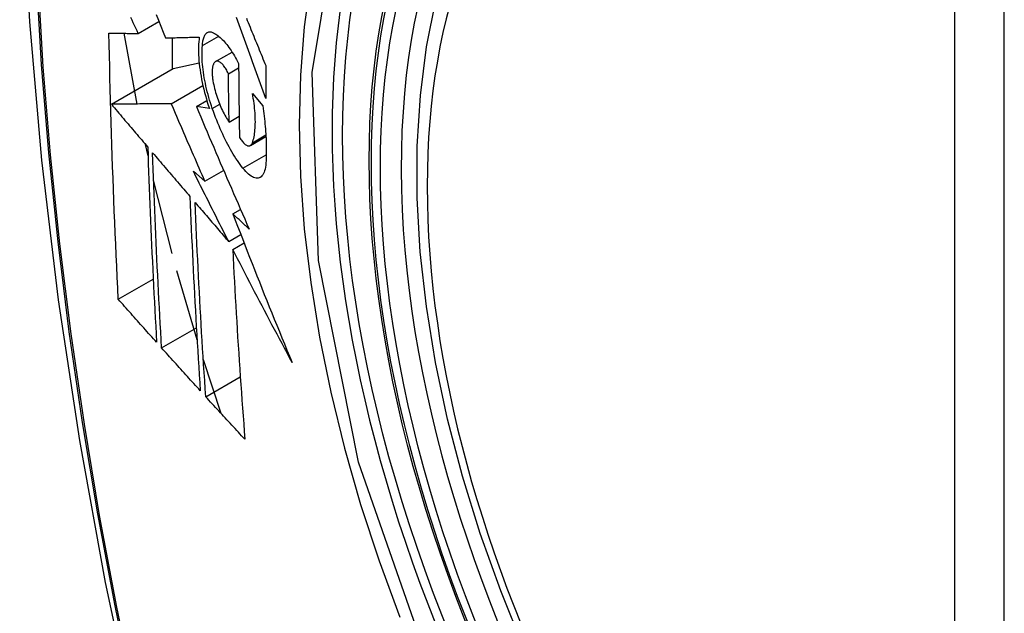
# Model space of a CAD drawing. Header units: inches. Extents: x 18 to 388, y 34 to 188.
# Tile 100 of 136: x 352.733 to 353.063, y 164.759 to 164.958. Entities that reach past the tile are written whole.
import ezdxf

# ---------------------------------------------------------------- set-up
doc = ezdxf.new("R2010")
doc.units = ezdxf.units.IN
doc.header["$MEASUREMENT"] = 0
doc.layers.add('Visible Edges(ANSI)', color=7, linetype='Continuous', lineweight=25)
doc.layers.add('Visible Tangent Edges(ANSI)', color=7, linetype='Continuous', lineweight=25)

msp = doc.modelspace()

# ---------------------------------------------------------------- linework, layer by layer
at = {"layer": 'Visible Edges(ANSI)'}
for p, q in [((352.77288, 164.95314), (352.77979, 164.95713)), ((352.77246, 164.92948), (352.76815, 164.95319)), ((352.78421, 164.9517), (352.78421, 164.94117)), ((352.79437, 164.94908), (352.79982, 164.95223)), ((352.79877, 164.94372), (352.8043, 164.94691)), ((352.78457, 164.94138), (352.79327, 164.94326)), ((352.76383, 164.9294), (352.78457, 164.94138)), ((352.8031, 164.93963), (352.80651, 164.9416)), ((352.78394, 164.92959), (352.79452, 164.9357)), ((352.81112, 164.93304), (352.81457, 164.9289)), ((352.79235, 164.92863), (352.79585, 164.93065)), ((352.7967, 164.928), (352.79235, 164.92863)), ((352.80332, 164.92343), (352.80667, 164.92536)), ((352.81043, 164.91556), (352.81566, 164.91858)), ((352.77614, 164.91208), (352.7753, 164.91591)), ((352.79133, 164.90691), (352.79519, 164.90363)), ((352.79519, 164.90363), (352.80145, 164.90724)), ((352.78421, 164.87938), (352.778, 164.904)), ((352.80458, 164.89264), (352.80715, 164.89413)), ((352.80319, 164.88335), (352.80725, 164.88569)), ((352.80455, 164.88071), (352.80833, 164.88289)), ((352.79258, 164.85041), (352.78582, 164.8735)), ((352.76616, 164.86401), (352.77788, 164.87077)), ((352.78069, 164.8477), (352.79234, 164.85442)), ((352.8006, 164.82574), (352.79468, 164.84371)), ((352.79548, 164.83133), (352.80707, 164.83802))]:
    msp.add_line(p, q, dxfattribs=at)
at = {"layer": 'Visible Edges(ANSI)', "flags": 128}
for points in [[(352.78715, 165.38019), (352.77431, 165.34214), (352.76325, 165.30296), (352.75395, 165.26272), (352.74639, 165.2215), (352.74055, 165.17936), (352.7364, 165.13636), (352.73393, 165.09257), (352.73311, 165.04804), (352.73392, 165.00284), (352.73635, 164.95704), (352.74037, 164.91068), (352.74597, 164.86385), (352.75311, 164.8166), (352.76179, 164.769), (352.77199, 164.72112), (352.78366, 164.67303)], [(352.90209, 164.74706), (352.89436, 164.76621), (352.8875, 164.78545), (352.88155, 164.80469), (352.87655, 164.82383), (352.87251, 164.84281), (352.86946, 164.86153), (352.86741, 164.87992), (352.86638, 164.8979), (352.86638, 164.91539), (352.86742, 164.93232), (352.8695, 164.94861), (352.87263, 164.9642), (352.87682, 164.97901), (352.88205, 164.99298), (352.88832, 165.00603), (352.89562, 165.01808), (352.90393, 165.02906), (352.91323, 165.0389), (352.92345, 165.0475), (352.93453, 165.05481)], [(352.77883, 164.95953), (352.77962, 164.95756), (352.78042, 164.95558), (352.78122, 164.95361), (352.78201, 164.95165)], [(352.77288, 164.95314), (352.77246, 164.95403), (352.77203, 164.95492), (352.77161, 164.95581), (352.77118, 164.9567), (352.77076, 164.95759), (352.77034, 164.95848)], [(352.81559, 164.93133), (352.81514, 164.93256), (352.81469, 164.93379), (352.81424, 164.93503), (352.81379, 164.93626), (352.81334, 164.9375), (352.8129, 164.93874), (352.81245, 164.93997), (352.812, 164.94121), (352.81156, 164.94245), (352.81111, 164.94368), (352.81066, 164.94492), (352.81022, 164.94616), (352.80977, 164.94739), (352.80933, 164.94863), (352.80889, 164.94986), (352.80845, 164.9511), (352.80801, 164.95233), (352.80756, 164.95356), (352.80713, 164.95479), (352.80669, 164.95601), (352.80625, 164.95724), (352.80581, 164.95846)], [(352.80911, 164.95828), (352.80942, 164.95753), (352.80973, 164.95677), (352.81003, 164.95601), (352.81034, 164.95526), (352.81065, 164.9545), (352.81096, 164.95374), (352.81126, 164.95299), (352.81157, 164.95223), (352.81188, 164.95147), (352.81219, 164.95071), (352.8125, 164.94995), (352.81281, 164.94919), (352.81312, 164.94843), (352.81343, 164.94767), (352.81374, 164.94691), (352.81405, 164.94615), (352.81436, 164.94539), (352.81467, 164.94463), (352.81498, 164.94387), (352.81528, 164.94311), (352.81559, 164.94235)], [(352.76616, 164.86401), (352.76598, 164.86769), (352.76581, 164.87137), (352.76563, 164.87506), (352.76546, 164.87875), (352.7653, 164.88244), (352.76514, 164.88613), (352.76498, 164.88983), (352.76483, 164.89353), (352.76468, 164.89724), (352.76454, 164.90095), (352.7644, 164.90466), (352.76427, 164.90837), (352.76414, 164.91209), (352.76401, 164.91582), (352.76389, 164.91955), (352.76378, 164.92328), (352.76366, 164.92702), (352.76356, 164.93076), (352.76346, 164.9345), (352.76337, 164.93825), (352.76328, 164.94199), (352.76319, 164.94574), (352.76311, 164.94949), (352.76304, 164.95324)], [(352.76304, 164.95324), (352.76343, 164.95324), (352.76382, 164.95324), (352.76421, 164.95323), (352.76461, 164.95323), (352.76501, 164.95322), (352.76541, 164.95322), (352.76582, 164.95322), (352.76622, 164.95321), (352.76663, 164.95321), (352.76704, 164.9532), (352.76746, 164.9532), (352.76787, 164.95319), (352.76828, 164.95319), (352.7687, 164.95319), (352.76912, 164.95318), (352.76953, 164.95318), (352.76995, 164.95317), (352.77037, 164.95317), (352.77079, 164.95316), (352.77121, 164.95316), (352.77163, 164.95316), (352.77205, 164.95315), (352.77246, 164.95315), (352.77288, 164.95314)], [(352.79437, 164.94908), (352.79439, 164.94951), (352.79443, 164.94993), (352.79448, 164.95032), (352.79454, 164.9507), (352.79461, 164.95106), (352.7947, 164.95139), (352.79479, 164.95171), (352.7949, 164.952), (352.79501, 164.95227), (352.79514, 164.95252), (352.79528, 164.95274), (352.79542, 164.95294), (352.79558, 164.95312), (352.79574, 164.95328), (352.79591, 164.95341), (352.79609, 164.95351), (352.79628, 164.95359), (352.79648, 164.95365), (352.79668, 164.95368), (352.79689, 164.95369), (352.7971, 164.95368), (352.79732, 164.95364), (352.79754, 164.95358), (352.79777, 164.9535)], [(352.79777, 164.9535), (352.79812, 164.95334), (352.79847, 164.95316), (352.79882, 164.95295), (352.79918, 164.95271), (352.79955, 164.95244), (352.79991, 164.95215), (352.80028, 164.95184), (352.80065, 164.9515), (352.80102, 164.95113), (352.80139, 164.95074), (352.80176, 164.95033), (352.80214, 164.94989), (352.80251, 164.94944), (352.80288, 164.94895), (352.80326, 164.94845), (352.80363, 164.94792), (352.804, 164.94738), (352.80436, 164.94681), (352.80473, 164.94623), (352.80509, 164.94562), (352.80545, 164.945), (352.80581, 164.94436), (352.80616, 164.9437), (352.80651, 164.94303)], [(352.78201, 164.95165), (352.78248, 164.95166), (352.78294, 164.95167), (352.7834, 164.95168), (352.78387, 164.95169), (352.78434, 164.9517), (352.78481, 164.95172), (352.78527, 164.95173), (352.78574, 164.95174), (352.78622, 164.95175), (352.78669, 164.95177), (352.78716, 164.95178), (352.78763, 164.95179), (352.7881, 164.9518), (352.78858, 164.95182), (352.78905, 164.95183), (352.78953, 164.95184), (352.79, 164.95186), (352.79048, 164.95187), (352.79095, 164.95188), (352.79142, 164.95189), (352.7919, 164.95191), (352.79237, 164.95192), (352.79285, 164.95193), (352.79332, 164.95195)], [(352.79332, 164.95195), (352.79322, 164.95118), (352.79314, 164.95038), (352.79309, 164.94954), (352.79305, 164.94868), (352.79304, 164.94779), (352.79305, 164.94687), (352.79308, 164.94593), (352.79313, 164.94496), (352.79321, 164.94397), (352.7933, 164.94297), (352.79342, 164.94195), (352.79356, 164.94091), (352.79372, 164.93986), (352.7939, 164.9388), (352.7941, 164.93772), (352.79432, 164.93665), (352.79455, 164.93556), (352.79481, 164.93448), (352.79508, 164.93339), (352.79537, 164.93231), (352.79568, 164.93123), (352.796, 164.93015), (352.79634, 164.92907), (352.7967, 164.928)], [(352.79768, 164.92798), (352.79737, 164.9289), (352.79707, 164.92984), (352.79678, 164.93077), (352.79651, 164.93171), (352.79625, 164.93265), (352.796, 164.9336), (352.79577, 164.93454), (352.79555, 164.93549), (352.79535, 164.93643), (352.79516, 164.93736), (352.79499, 164.93829), (352.79484, 164.93921), (352.7947, 164.94012), (352.79458, 164.94102), (352.79448, 164.9419), (352.79439, 164.94278), (352.79433, 164.94364), (352.79428, 164.94448), (352.79425, 164.9453), (352.79424, 164.9461), (352.79424, 164.94688), (352.79427, 164.94764), (352.79431, 164.94837), (352.79437, 164.94908)], [(352.79851, 164.94351), (352.79841, 164.9434), (352.79831, 164.94327), (352.79822, 164.94312), (352.79813, 164.94296), (352.79805, 164.94278), (352.79798, 164.94259), (352.79791, 164.94239), (352.79785, 164.94217), (352.7978, 164.94194), (352.79775, 164.9417), (352.79771, 164.94144), (352.79768, 164.94118), (352.79766, 164.9409), (352.79764, 164.94061), (352.79763, 164.94031), (352.79763, 164.94), (352.79764, 164.93968), (352.79765, 164.93935), (352.79768, 164.93901), (352.79771, 164.93867), (352.79774, 164.93832), (352.79779, 164.93796), (352.79784, 164.9376), (352.7979, 164.93724)], [(352.8031, 164.93963), (352.80291, 164.94003), (352.80271, 164.94041), (352.80251, 164.94078), (352.80231, 164.94113), (352.8021, 164.94146), (352.80189, 164.94178), (352.80169, 164.94207), (352.80148, 164.94235), (352.80127, 164.9426), (352.80106, 164.94284), (352.80085, 164.94305), (352.80064, 164.94323), (352.80043, 164.9434), (352.80023, 164.94354), (352.80003, 164.94365), (352.79984, 164.94374), (352.79965, 164.94381), (352.79947, 164.94384), (352.79929, 164.94386), (352.79912, 164.94384), (352.79895, 164.9438), (352.7988, 164.94373), (352.79865, 164.94364), (352.79851, 164.94351)], [(352.80651, 164.94303), (352.80651, 164.94199), (352.80651, 164.94095), (352.80652, 164.93992), (352.80652, 164.93888), (352.80653, 164.93785), (352.80654, 164.93682), (352.80655, 164.93578), (352.80655, 164.93475), (352.80656, 164.93372), (352.80658, 164.93269), (352.80659, 164.93166), (352.8066, 164.93063), (352.80661, 164.92959), (352.80663, 164.92856), (352.80664, 164.92753), (352.80665, 164.92651), (352.80667, 164.92548), (352.80669, 164.92445), (352.80671, 164.92342), (352.80672, 164.9224), (352.80674, 164.92137), (352.80676, 164.92034), (352.80678, 164.91932), (352.8068, 164.9183)], [(352.80332, 164.92343), (352.80331, 164.9241), (352.8033, 164.92478), (352.80328, 164.92545), (352.80327, 164.92612), (352.80326, 164.9268), (352.80325, 164.92747), (352.80324, 164.92814), (352.80323, 164.92882), (352.80322, 164.92949), (352.80321, 164.93017), (352.8032, 164.93084), (352.80319, 164.93152), (352.80318, 164.93219), (352.80317, 164.93287), (352.80316, 164.93354), (352.80315, 164.93422), (352.80314, 164.93489), (352.80314, 164.93557), (352.80313, 164.93625), (352.80312, 164.93692), (352.80312, 164.9376), (352.80311, 164.93828), (352.8031, 164.93895), (352.8031, 164.93963)], [(352.81559, 164.94235), (352.81559, 164.94189), (352.81559, 164.94143), (352.81559, 164.94097), (352.81559, 164.94051), (352.81558, 164.94005), (352.81558, 164.93959), (352.81558, 164.93913), (352.81558, 164.93867), (352.81558, 164.93821), (352.81558, 164.93775), (352.81558, 164.93729), (352.81558, 164.93683), (352.81558, 164.93637), (352.81558, 164.93591), (352.81558, 164.93545), (352.81558, 164.935), (352.81558, 164.93454), (352.81558, 164.93408), (352.81558, 164.93362), (352.81558, 164.93316), (352.81558, 164.9327), (352.81558, 164.93224), (352.81559, 164.93178), (352.81559, 164.93133)], [(352.7979, 164.93724), (352.79801, 164.93661), (352.79814, 164.93597), (352.79828, 164.93533), (352.79844, 164.93468), (352.7986, 164.93404), (352.79878, 164.93339), (352.79897, 164.93275), (352.79917, 164.93211), (352.79938, 164.93148), (352.7996, 164.93086), (352.79982, 164.93024), (352.80006, 164.92963), (352.8003, 164.92903), (352.80055, 164.92844), (352.80081, 164.92787), (352.80107, 164.92731), (352.80134, 164.92676), (352.80161, 164.92623), (352.80189, 164.92572), (352.80217, 164.92522), (352.80246, 164.92475), (352.80274, 164.92429), (352.80303, 164.92385), (352.80332, 164.92343)], [(352.81112, 164.9165), (352.81127, 164.91695), (352.81142, 164.91742), (352.81155, 164.91792), (352.81166, 164.91845), (352.81177, 164.919), (352.81186, 164.91958), (352.81193, 164.92017), (352.81199, 164.92079), (352.81204, 164.92143), (352.81208, 164.9221), (352.8121, 164.92278), (352.81211, 164.92348), (352.8121, 164.92421), (352.81208, 164.92494), (352.81205, 164.9257), (352.812, 164.92647), (352.81193, 164.92725), (352.81186, 164.92805), (352.81177, 164.92886), (352.81167, 164.92968), (352.81155, 164.93051), (352.81142, 164.93134), (352.81128, 164.93219), (352.81112, 164.93304)], [(352.78394, 164.92959), (352.78316, 164.92958), (352.78238, 164.92958), (352.78159, 164.92957), (352.78079, 164.92956), (352.78, 164.92955), (352.77919, 164.92955), (352.77839, 164.92954), (352.77757, 164.92953), (352.77675, 164.92952), (352.77593, 164.92952), (352.7751, 164.92951), (352.77427, 164.9295), (352.77343, 164.92949), (352.77259, 164.92948), (352.77174, 164.92948), (352.77088, 164.92947), (352.77002, 164.92946), (352.76915, 164.92945), (352.76828, 164.92944), (352.7674, 164.92943), (352.76652, 164.92943), (352.76563, 164.92942), (352.76473, 164.92941), (352.76383, 164.9294)], [(352.79519, 164.90363), (352.79471, 164.90471), (352.79424, 164.90579), (352.79377, 164.90687), (352.79329, 164.90795), (352.79282, 164.90903), (352.79235, 164.91012), (352.79188, 164.9112), (352.79141, 164.91228), (352.79094, 164.91336), (352.79047, 164.91445), (352.79, 164.91553), (352.78953, 164.91661), (352.78906, 164.91769), (352.78859, 164.91878), (352.78812, 164.91986), (352.78766, 164.92094), (352.78719, 164.92203), (352.78673, 164.92311), (352.78626, 164.92419), (352.7858, 164.92527), (352.78533, 164.92635), (352.78487, 164.92743), (352.78441, 164.92851), (352.78394, 164.92959)], [(352.76383, 164.9294), (352.76433, 164.9288), (352.76484, 164.9282), (352.76535, 164.92761), (352.76586, 164.92701), (352.76637, 164.92641), (352.76687, 164.92581), (352.76738, 164.92521), (352.76789, 164.92461), (352.7684, 164.92401), (352.76891, 164.92342), (352.76942, 164.92282), (352.76993, 164.92222), (352.77044, 164.92162), (352.77095, 164.92102), (352.77146, 164.92042), (352.77197, 164.91982), (352.77248, 164.91922), (352.77299, 164.91862), (352.7735, 164.91802), (352.77401, 164.91742), (352.77452, 164.91683), (352.77503, 164.91623), (352.77554, 164.91563), (352.77605, 164.91503)], [(352.79235, 164.92863), (352.79306, 164.92693), (352.79378, 164.92522), (352.79451, 164.92352), (352.79523, 164.92181), (352.79596, 164.9201), (352.79668, 164.91839), (352.79741, 164.91668), (352.79814, 164.91496), (352.79888, 164.91325), (352.79961, 164.91153), (352.80035, 164.90981), (352.80109, 164.90809), (352.80183, 164.90638), (352.80257, 164.90466), (352.80331, 164.90294), (352.80406, 164.90122), (352.8048, 164.8995), (352.80555, 164.89778), (352.8063, 164.89607), (352.80705, 164.89435), (352.8078, 164.89264), (352.80855, 164.89093), (352.8093, 164.88921), (352.81006, 164.88751)], [(352.80796, 164.90794), (352.80749, 164.90855), (352.80702, 164.90919), (352.80655, 164.90985), (352.80609, 164.91054), (352.80562, 164.91124), (352.80516, 164.91197), (352.8047, 164.91271), (352.80425, 164.91348), (352.80379, 164.91427), (352.80334, 164.91507), (352.8029, 164.9159), (352.80246, 164.91674), (352.80202, 164.9176), (352.80159, 164.91848), (352.80116, 164.91937), (352.80075, 164.92028), (352.80034, 164.9212), (352.79993, 164.92214), (352.79954, 164.92308), (352.79915, 164.92404), (352.79877, 164.92501), (352.7984, 164.92599), (352.79804, 164.92698), (352.79768, 164.92798)], [(352.81457, 164.9289), (352.8147, 164.92802), (352.81483, 164.92714), (352.81494, 164.92626), (352.81505, 164.92539), (352.81516, 164.92453), (352.81525, 164.92367), (352.81534, 164.92282), (352.81542, 164.92197), (352.81549, 164.92114), (352.81555, 164.92031), (352.81561, 164.91949), (352.81566, 164.91868), (352.8157, 164.91788), (352.81573, 164.91708), (352.81576, 164.9163), (352.81578, 164.91552), (352.81579, 164.91476), (352.81579, 164.91401), (352.81579, 164.91327), (352.81578, 164.91253), (352.81576, 164.91181), (352.81573, 164.91111), (352.81569, 164.91041), (352.81565, 164.90973)], [(352.8068, 164.9183), (352.80702, 164.91795), (352.80723, 164.91762), (352.80744, 164.91731), (352.80766, 164.91703), (352.80788, 164.91676), (352.80809, 164.91652), (352.8083, 164.9163), (352.80852, 164.9161), (352.80873, 164.91593), (352.80893, 164.91578), (352.80913, 164.91566), (352.80933, 164.91556), (352.80952, 164.91549), (352.80971, 164.91544), (352.80989, 164.91543), (352.81006, 164.91544), (352.81023, 164.91547), (352.81038, 164.91554), (352.81053, 164.91563), (352.81067, 164.91575), (352.8108, 164.9159), (352.81092, 164.91607), (352.81102, 164.91627), (352.81112, 164.9165)], [(352.77605, 164.91503), (352.77614, 164.91228), (352.77623, 164.90952), (352.77633, 164.90677), (352.77643, 164.90403), (352.77653, 164.90128), (352.77664, 164.89854), (352.77675, 164.8958), (352.77686, 164.89306), (352.77697, 164.89033), (352.77709, 164.8876), (352.77721, 164.88487), (352.77733, 164.88214), (352.77746, 164.87942), (352.77759, 164.87669), (352.77772, 164.87397), (352.77785, 164.87126), (352.77799, 164.86854), (352.77813, 164.86583), (352.77827, 164.86311), (352.77841, 164.8604), (352.77856, 164.8577), (352.7787, 164.85499), (352.77885, 164.85228), (352.779, 164.84958)], [(352.78069, 164.8477), (352.78054, 164.85041), (352.78038, 164.85312), (352.78023, 164.85583), (352.78009, 164.85855), (352.77994, 164.86127), (352.7798, 164.86398), (352.77966, 164.8667), (352.77952, 164.86942), (352.77938, 164.87214), (352.77925, 164.87486), (352.77912, 164.87758), (352.77899, 164.8803), (352.77886, 164.88303), (352.77874, 164.88575), (352.77862, 164.88848), (352.77851, 164.89121), (352.77839, 164.89394), (352.77828, 164.89667), (352.77817, 164.89941), (352.77807, 164.90214), (352.77797, 164.90488), (352.77787, 164.90762), (352.77777, 164.91037), (352.77768, 164.91312)], [(352.77768, 164.91312), (352.7782, 164.91251), (352.77872, 164.9119), (352.77924, 164.91129), (352.77976, 164.91068), (352.78028, 164.91007), (352.7808, 164.90946), (352.78132, 164.90885), (352.78184, 164.90824), (352.78236, 164.90763), (352.78288, 164.90702), (352.7834, 164.90641), (352.78392, 164.9058), (352.78444, 164.90519), (352.78496, 164.90458), (352.78549, 164.90397), (352.78601, 164.90336), (352.78653, 164.90275), (352.78705, 164.90215), (352.78757, 164.90154), (352.78809, 164.90093), (352.78862, 164.90032), (352.78914, 164.89971), (352.78966, 164.8991), (352.79018, 164.89849)], [(352.81565, 164.90973), (352.81558, 164.909), (352.81549, 164.90832), (352.81536, 164.90769), (352.8152, 164.90711), (352.81502, 164.90659), (352.81481, 164.90613), (352.81458, 164.90573), (352.81432, 164.90539), (352.81404, 164.90511), (352.81373, 164.90488), (352.81341, 164.90472), (352.81307, 164.90462), (352.8127, 164.90458), (352.81233, 164.90461), (352.81193, 164.90469), (352.81153, 164.90483), (352.81111, 164.90502), (352.81068, 164.90528), (352.81024, 164.90559), (352.80979, 164.90596), (352.80934, 164.90637), (352.80888, 164.90685), (352.80842, 164.90737), (352.80796, 164.90794)], [(352.80319, 164.88335), (352.8027, 164.88433), (352.8022, 164.88531), (352.8017, 164.88629), (352.8012, 164.88728), (352.8007, 164.88826), (352.8002, 164.88924), (352.7997, 164.89022), (352.79921, 164.8912), (352.79871, 164.89219), (352.79821, 164.89317), (352.79772, 164.89415), (352.79722, 164.89513), (352.79673, 164.89612), (352.79624, 164.8971), (352.79574, 164.89808), (352.79525, 164.89906), (352.79476, 164.90004), (352.79426, 164.90103), (352.79377, 164.90201), (352.79328, 164.90299), (352.79279, 164.90397), (352.7923, 164.90495), (352.79181, 164.90593), (352.79133, 164.90691)], [(352.79018, 164.89849), (352.79029, 164.89574), (352.7904, 164.893), (352.79052, 164.89026), (352.79063, 164.88752), (352.79076, 164.88478), (352.79088, 164.88205), (352.79101, 164.87932), (352.79114, 164.87659), (352.79128, 164.87387), (352.79142, 164.87115), (352.79156, 164.86843), (352.79171, 164.86571), (352.79185, 164.863), (352.79201, 164.86029), (352.79216, 164.85758), (352.79232, 164.85487), (352.79247, 164.85217), (352.79264, 164.84947), (352.7928, 164.84678), (352.79297, 164.84408), (352.79314, 164.84139), (352.79331, 164.83871), (352.79348, 164.83602), (352.79366, 164.83334)], [(352.79548, 164.83133), (352.7953, 164.83403), (352.79513, 164.83672), (352.79495, 164.83942), (352.79478, 164.84212), (352.79461, 164.84482), (352.79444, 164.84752), (352.79428, 164.85022), (352.79411, 164.85292), (352.79395, 164.85562), (352.7938, 164.85833), (352.79364, 164.86104), (352.79349, 164.86374), (352.79334, 164.86646), (352.7932, 164.86917), (352.79306, 164.87188), (352.79292, 164.8746), (352.79278, 164.87732), (352.79265, 164.88005), (352.79252, 164.88277), (352.7924, 164.8855), (352.79228, 164.88823), (352.79216, 164.89097), (352.79205, 164.8937), (352.79194, 164.89644)], [(352.79194, 164.89644), (352.7924, 164.8959), (352.79287, 164.89535), (352.79334, 164.89481), (352.79381, 164.89426), (352.79427, 164.89372), (352.79474, 164.89317), (352.79521, 164.89263), (352.79568, 164.89208), (352.79615, 164.89154), (352.79662, 164.89099), (352.79709, 164.89044), (352.79756, 164.8899), (352.79803, 164.88935), (352.7985, 164.88881), (352.79896, 164.88826), (352.79943, 164.88772), (352.7999, 164.88717), (352.80037, 164.88662), (352.80084, 164.88608), (352.80131, 164.88553), (352.80178, 164.88499), (352.80225, 164.88444), (352.80272, 164.8839), (352.80319, 164.88335)], [(352.81006, 164.88751), (352.80983, 164.88772), (352.8096, 164.88793), (352.80937, 164.88815), (352.80914, 164.88836), (352.80892, 164.88858), (352.80869, 164.88879), (352.80846, 164.889), (352.80823, 164.88922), (352.808, 164.88943), (352.80777, 164.88965), (352.80755, 164.88986), (352.80732, 164.89007), (352.80709, 164.89029), (352.80686, 164.8905), (352.80663, 164.89072), (352.8064, 164.89093), (352.80618, 164.89115), (352.80595, 164.89136), (352.80572, 164.89157), (352.80549, 164.89179), (352.80526, 164.892), (352.80504, 164.89222), (352.80481, 164.89243), (352.80458, 164.89264)], [(352.80458, 164.89264), (352.80537, 164.89057), (352.80617, 164.88849), (352.80697, 164.88642), (352.80777, 164.88434), (352.80857, 164.88227), (352.80938, 164.88019), (352.81019, 164.87811), (352.81101, 164.87604), (352.81182, 164.87396), (352.81264, 164.87188), (352.81346, 164.8698), (352.81429, 164.86773), (352.81512, 164.86565), (352.81595, 164.86358), (352.81679, 164.8615), (352.81762, 164.85943), (352.81847, 164.85735), (352.81931, 164.85528), (352.82016, 164.8532), (352.82101, 164.85113), (352.82186, 164.84906), (352.82272, 164.84699), (352.82358, 164.84492), (352.82445, 164.84285)], [(352.82445, 164.84285), (352.8236, 164.84442), (352.82275, 164.846), (352.8219, 164.84757), (352.82105, 164.84915), (352.82021, 164.85072), (352.81937, 164.8523), (352.81853, 164.85388), (352.81769, 164.85546), (352.81685, 164.85704), (352.81602, 164.85862), (352.81519, 164.8602), (352.81435, 164.86178), (352.81353, 164.86336), (352.8127, 164.86494), (352.81187, 164.86652), (352.81105, 164.8681), (352.81023, 164.86968), (352.80941, 164.87126), (352.80859, 164.87284), (352.80778, 164.87442), (352.80697, 164.87599), (352.80616, 164.87757), (352.80535, 164.87914), (352.80455, 164.88071)], [(352.80455, 164.88071), (352.80468, 164.87802), (352.80481, 164.87534), (352.80495, 164.87266), (352.80509, 164.86998), (352.80524, 164.8673), (352.80538, 164.86462), (352.80554, 164.86195), (352.80569, 164.85928), (352.80585, 164.85661), (352.80602, 164.85395), (352.80618, 164.85129), (352.80635, 164.84863), (352.80653, 164.84598), (352.8067, 164.84333), (352.80688, 164.84068), (352.80706, 164.83804), (352.80725, 164.8354), (352.80744, 164.83277), (352.80762, 164.83014), (352.80782, 164.82752), (352.80801, 164.8249), (352.80821, 164.82228), (352.80841, 164.81967), (352.80861, 164.81707)], [(352.779, 164.84958), (352.77847, 164.85018), (352.77793, 164.85078), (352.77739, 164.85138), (352.77686, 164.85198), (352.77632, 164.85258), (352.77578, 164.85318), (352.77525, 164.85379), (352.77471, 164.85439), (352.77417, 164.85499), (352.77364, 164.85559), (352.7731, 164.85619), (352.77257, 164.85679), (352.77203, 164.85739), (352.7715, 164.85799), (352.77096, 164.8586), (352.77043, 164.8592), (352.76989, 164.8598), (352.76936, 164.8604), (352.76883, 164.861), (352.76829, 164.8616), (352.76776, 164.8622), (352.76723, 164.86281), (352.76669, 164.86341), (352.76616, 164.86401)], [(352.79366, 164.83334), (352.79311, 164.83394), (352.79257, 164.83454), (352.79203, 164.83513), (352.79149, 164.83573), (352.79094, 164.83633), (352.7904, 164.83693), (352.78986, 164.83752), (352.78932, 164.83812), (352.78878, 164.83872), (352.78824, 164.83932), (352.7877, 164.83992), (352.78716, 164.84052), (352.78661, 164.84111), (352.78607, 164.84171), (352.78554, 164.84231), (352.785, 164.84291), (352.78446, 164.84351), (352.78392, 164.84411), (352.78338, 164.84471), (352.78284, 164.8453), (352.7823, 164.8459), (352.78177, 164.8465), (352.78123, 164.8471), (352.78069, 164.8477)], [(352.80861, 164.81707), (352.80806, 164.81766), (352.80751, 164.81825), (352.80696, 164.81885), (352.80641, 164.81944), (352.80586, 164.82004), (352.80531, 164.82063), (352.80476, 164.82122), (352.80421, 164.82182), (352.80366, 164.82241), (352.80311, 164.82301), (352.80257, 164.8236), (352.80202, 164.8242), (352.80147, 164.82479), (352.80093, 164.82539), (352.80038, 164.82598), (352.79984, 164.82658), (352.79929, 164.82717), (352.79875, 164.82777), (352.7982, 164.82836), (352.79766, 164.82896), (352.79711, 164.82955), (352.79657, 164.83015), (352.79603, 164.83074), (352.79548, 164.83133)]]:
    msp.add_lwpolyline(points, dxfattribs=at)
at = {"layer": 'Visible Edges(ANSI)'}
msp.add_ellipse((353.08024, 164.77753), major_axis=(-0.15994, 0.27703), ratio=0.57735, dxfattribs=at)
msp.add_ellipse((353.08372, 164.77954), major_axis=(0.15748, -0.27276), ratio=0.57735, start_param=2.363977, end_param=7.060801, dxfattribs=at)
at = {"layer": 'Visible Tangent Edges(ANSI)'}
for p, q in [((353.04649, 165.04216), (353.04649, 164.55749)), ((353.06319, 164.55749), (353.06319, 165.04216)), ((352.79768, 164.92798), (352.80015, 164.9294)), ((352.81112, 164.9165), (352.81563, 164.91911)), ((352.80796, 164.90794), (352.81577, 164.91245))]:
    msp.add_line(p, q, dxfattribs=at)
at = {"layer": 'Visible Tangent Edges(ANSI)', "flags": 128}
for points in [[(352.78628, 165.33645), (352.77852, 165.31401), (352.7714, 165.29091), (352.76493, 165.26717), (352.75912, 165.24282), (352.75398, 165.21788), (352.74953, 165.19239), (352.74575, 165.16637), (352.74267, 165.13986), (352.74028, 165.11288), (352.73857, 165.08549), (352.73756, 165.05771), (352.73723, 165.02954), (352.73759, 165.00099), (352.73863, 164.97206), (352.74036, 164.94277), (352.74278, 164.91315), (352.74587, 164.88325), (352.74963, 164.85308), (352.75408, 164.82267), (352.75919, 164.79202), (352.76498, 164.76117), (352.77142, 164.73013)], [(352.77218, 164.72975), (352.76571, 164.76072), (352.75991, 164.79151), (352.75478, 164.82211), (352.75032, 164.85246), (352.74654, 164.88257), (352.74343, 164.91242), (352.74101, 164.94198), (352.73927, 164.97121), (352.73822, 165.00009), (352.73786, 165.02857), (352.73819, 165.05666), (352.73921, 165.08436), (352.74092, 165.11167), (352.74333, 165.13854), (352.74642, 165.16495), (352.75021, 165.19086), (352.75469, 165.21624), (352.75984, 165.24106), (352.76566, 165.26529), (352.77215, 165.2889), (352.77929, 165.31186), (352.78706, 165.33417)], [(352.87084, 164.74032), (352.84671, 164.80939), (352.83326, 164.87698), (352.83112, 164.94005), (352.84037, 164.99548), (352.86066, 165.04093), (352.89092, 165.07414), (352.92986, 165.0936), (352.97583, 165.09858), (353.0265, 165.08881), (353.07962, 165.06476)], [(352.88554, 165.07526), (352.87651, 165.06728), (352.86815, 165.05831), (352.86049, 165.04839), (352.85355, 165.03754), (352.84737, 165.02581), (352.84196, 165.01321), (352.83735, 164.9998), (352.83357, 164.98565), (352.83062, 164.97081), (352.82851, 164.95531), (352.82724, 164.9392), (352.82681, 164.92252), (352.82724, 164.90531), (352.82853, 164.88766), (352.83066, 164.86966), (352.83363, 164.85135), (352.83741, 164.83281), (352.84201, 164.81407), (352.8474, 164.79521), (352.85358, 164.77629), (352.86052, 164.75737)]]:
    msp.add_lwpolyline(points, dxfattribs=at)
at = {"layer": 'Visible Tangent Edges(ANSI)'}
for centre, major_axis, start_param, end_param in [((353.08273, 164.77896), (-0.17318, 0.29996), 5.05527, 10.652693), ((353.08268, 164.77893), (-0.15059, 0.26083), 5.66855, 8.468616)]:
    msp.add_ellipse(centre, major_axis=major_axis, ratio=0.57735, start_param=start_param, end_param=end_param, dxfattribs=at)
for centre, major_axis in [((353.08332, 164.7793), (0.17111, -0.29637)), ((353.08035, 164.77759), (-0.1627, 0.2818)), ((353.08024, 164.77753), (0.1621, -0.28076))]:
    msp.add_ellipse(centre, major_axis=major_axis, ratio=0.57735, dxfattribs=at)

doc.saveas('drawing.dxf')
